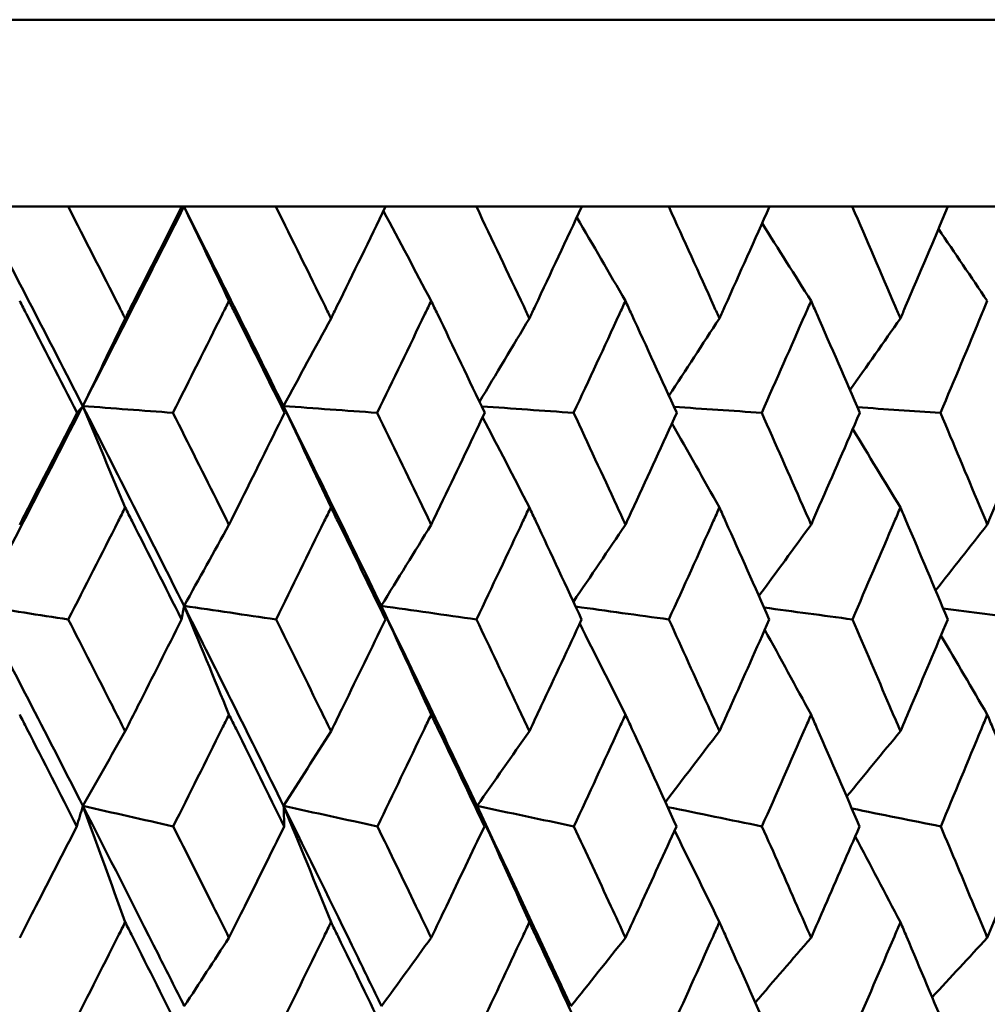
# Model space of a CAD drawing. Header units: millimetres. Extents: x 61 to 1929, y 482 to 2664.
# Tile 191 of 219: x 1253.69 to 1258.87, y 565.99 to 571.26. Entities that reach past the tile are written whole.
import ezdxf

# ---------------------------------------------------------------- set-up
doc = ezdxf.new("R2010")
doc.units = ezdxf.units.MM
doc.header["$LTSCALE"] = 10
doc.layers.add('Widoczne (ISO)', color=7, linetype='Continuous', lineweight=50)

msp = doc.modelspace()

# ---------------------------------------------------------------- linework, layer by layer
at = {"layer": 'Widoczne (ISO)'}
for p, q in [((1227.1742, 571.2569), (1263.1742, 571.2569)), ((1253.4769, 570.2569), (1253.9491, 570.2569)), ((1254.5564, 570.2569), (1253.9491, 570.2569)), ((1254.5564, 570.2569), (1254.5684, 570.2569)), ((1254.5684, 570.2569), (1255.0602, 570.2569)), ((1255.6469, 570.2569), (1255.0602, 570.2569)), ((1255.6469, 570.2569), (1256.1324, 570.2569)), ((1256.6961, 570.2569), (1256.1324, 570.2569)), ((1256.6961, 570.2569), (1257.1613, 570.2569)), ((1257.6999, 570.2569), (1257.1613, 570.2569)), ((1257.6999, 570.2569), (1258.1429, 570.2569)), ((1258.6542, 570.2569), (1258.1429, 570.2569)), ((1258.6542, 570.2569), (1259.0733, 570.2569))]:
    msp.add_line(p, q, dxfattribs=at)
msp.add_circle((1245.1742, 532.2569), 50, dxfattribs=at)
for points in [[(1253.4769, 570.2569), (1253.6618, 569.9017), (1253.8453, 569.5462), (1254.0272, 569.1906)], [(1254.5684, 570.2569), (1254.3893, 569.9017), (1254.2089, 569.5462), (1254.0272, 569.1906)], [(1254.5684, 570.2569), (1254.7475, 569.9017), (1254.9249, 569.5462), (1255.1007, 569.1906)], [(1254.8093, 569.7527), (1254.7292, 569.9212), (1254.6489, 570.0892), (1254.5684, 570.2569)], [(1255.8908, 569.7527), (1255.8059, 569.9133), (1255.7208, 570.0735), (1255.6354, 570.2333)], [(1256.9299, 569.7527), (1256.8433, 569.902), (1256.7565, 570.0511), (1256.6695, 570.1998)], [(1257.9227, 569.7527), (1257.8354, 569.8914), (1257.748, 570.0299), (1257.6603, 570.1681)], [(1258.8652, 569.7527), (1258.7783, 569.8813), (1258.6912, 570.0097), (1258.604, 570.1379)], [(1254.254, 569.6593), (1254.1785, 569.5028), (1254.1029, 569.3466), (1254.0272, 569.1906)], [(1255.3551, 569.6593), (1255.2704, 569.5028), (1255.1856, 569.3466), (1255.1007, 569.1906)], [(1256.4159, 569.6593), (1256.3269, 569.5104), (1256.2379, 569.3618), (1256.1487, 569.2134)], [(1257.4324, 569.6593), (1257.3424, 569.5212), (1257.2523, 569.3834), (1257.1622, 569.2457)], [(1258.4005, 569.6593), (1258.3106, 569.5314), (1258.2206, 569.4037), (1258.1305, 569.2763)], [(1254.0272, 569.1906), (1253.8452, 568.8346), (1253.6619, 568.4783), (1253.4773, 568.122)], [(1254.0272, 569.1906), (1254.017, 569.1785), (1254.0069, 569.1664), (1253.9967, 569.1543)], [(1254.254, 568.648), (1254.1786, 568.8293), (1254.103, 569.0102), (1254.0272, 569.1906)], [(1254.0272, 569.1906), (1254.2093, 568.8346), (1254.3899, 568.4783), (1254.5689, 568.122)], [(1254.0272, 569.1906), (1254.1879, 569.1785), (1254.3487, 569.1664), (1254.5095, 569.1543)], [(1255.3551, 568.648), (1255.2705, 568.8293), (1255.1857, 569.0102), (1255.1007, 569.1906)], [(1255.1007, 569.1906), (1255.1026, 569.1785), (1255.1045, 569.1664), (1255.1064, 569.1543)], [(1255.1007, 569.1906), (1255.2766, 568.8346), (1255.4509, 568.4783), (1255.6234, 568.122)], [(1255.1007, 569.1906), (1255.2677, 569.1785), (1255.4347, 569.1664), (1255.6017, 569.1543)], [(1256.1603, 569.1889), (1256.3245, 569.1773), (1256.4886, 569.1658), (1256.6527, 569.1543)], [(1257.1892, 569.1863), (1257.3456, 569.1756), (1257.502, 569.165), (1257.6584, 569.1543)], [(1258.1705, 569.1839), (1258.3186, 569.1741), (1258.4668, 569.1642), (1258.6149, 569.1543)], [(1256.4159, 568.648), (1256.3328, 568.8095), (1256.2494, 568.9706), (1256.1658, 569.1313)], [(1257.4324, 568.648), (1257.3479, 568.7985), (1257.2632, 568.9486), (1257.1783, 569.0984)], [(1258.4005, 568.648), (1258.3157, 568.788), (1258.2307, 568.9277), (1258.1455, 569.0671)], [(1254.8093, 568.556), (1254.7293, 568.4111), (1254.6491, 568.2664), (1254.5689, 568.122)], [(1255.8908, 568.556), (1255.8017, 568.4111), (1255.7126, 568.2664), (1255.6234, 568.122)], [(1256.9299, 568.556), (1256.8372, 568.4184), (1256.7443, 568.281), (1256.6514, 568.1439)], [(1257.9227, 568.556), (1257.8297, 568.4288), (1257.7366, 568.3017), (1257.6435, 568.1749)], [(1258.8652, 568.556), (1258.773, 568.4386), (1258.6807, 568.3213), (1258.5884, 568.2042)], [(1253.4773, 568.122), (1253.6349, 568.0977), (1253.7924, 568.0734), (1253.9499, 568.0491)], [(1253.4773, 568.122), (1253.6623, 567.7653), (1253.8459, 567.4085), (1254.028, 567.0518)], [(1254.5689, 568.122), (1254.5644, 568.0977), (1254.56, 568.0734), (1254.5556, 568.0491)], [(1254.8093, 567.5403), (1254.7294, 567.7347), (1254.6493, 567.9286), (1254.5689, 568.122)], [(1254.5689, 568.122), (1254.7329, 568.0977), (1254.897, 568.0734), (1255.061, 568.0491)], [(1254.5689, 568.122), (1254.7481, 567.7653), (1254.9257, 567.4085), (1255.1016, 567.0518)], [(1255.8908, 567.5403), (1255.8019, 567.7347), (1255.7128, 567.9286), (1255.6234, 568.122)], [(1255.6234, 568.122), (1255.7933, 568.0977), (1255.9632, 568.0734), (1256.1332, 568.0491)], [(1255.6234, 568.122), (1255.7961, 567.7653), (1255.967, 567.4085), (1256.1361, 567.0518)], [(1255.6234, 568.122), (1255.631, 568.0977), (1255.6385, 568.0734), (1255.6461, 568.0491)], [(1256.6633, 568.1183), (1256.8295, 568.0952), (1256.9958, 568.0722), (1257.162, 568.0491)], [(1257.6709, 568.113), (1257.8284, 568.0917), (1257.986, 568.0704), (1258.1436, 568.0491)], [(1258.6288, 568.1081), (1258.7772, 568.0884), (1258.9256, 568.0688), (1259.074, 568.0491)], [(1256.9299, 567.5403), (1256.8485, 567.7028), (1256.7668, 567.8649), (1256.6849, 568.0267)], [(1257.9227, 567.5403), (1257.8403, 567.6919), (1257.7577, 567.8432), (1257.6748, 567.9943)], [(1258.8652, 567.5403), (1258.7828, 567.6815), (1258.7001, 567.8224), (1258.6173, 567.9631)], [(1254.254, 567.4516), (1254.1788, 567.3181), (1254.1034, 567.1849), (1254.028, 567.0518)], [(1255.3551, 567.4516), (1255.2707, 567.3181), (1255.1862, 567.1849), (1255.1016, 567.0518)], [(1256.4159, 567.4516), (1256.3227, 567.3181), (1256.2294, 567.1849), (1256.1361, 567.0518)], [(1257.4324, 567.4516), (1257.3361, 567.3251), (1257.2397, 567.1988), (1257.1432, 567.0727)], [(1258.4005, 567.4516), (1258.3047, 567.335), (1258.2088, 567.2186), (1258.1129, 567.1023)], [(1254.028, 567.0518), (1254.017, 567.0153), (1254.0061, 566.9788), (1253.995, 566.9423)], [(1254.254, 566.4306), (1254.179, 566.6382), (1254.1037, 566.8453), (1254.028, 567.0518)], [(1254.028, 567.0518), (1254.1891, 567.0153), (1254.3501, 566.9788), (1254.5111, 566.9423)], [(1255.3551, 566.4306), (1255.2709, 566.6382), (1255.1864, 566.8453), (1255.1016, 567.0518)], [(1255.1016, 567.0518), (1255.2688, 567.0153), (1255.436, 566.9788), (1255.6033, 566.9423)], [(1255.1016, 567.0518), (1255.1027, 567.0153), (1255.1037, 566.9788), (1255.1047, 566.9423)], [(1256.4159, 566.4306), (1256.323, 566.6382), (1256.2297, 566.8453), (1256.1361, 567.0518)], [(1256.1361, 567.0518), (1256.3088, 567.0153), (1256.4815, 566.9788), (1256.6542, 566.9423)], [(1256.1361, 567.0518), (1256.1491, 567.0153), (1256.1622, 566.9788), (1256.1752, 566.9423)], [(1257.1553, 567.0461), (1257.3235, 567.0115), (1257.4917, 566.9769), (1257.6599, 566.9423)], [(1258.1407, 567.0379), (1258.2992, 567.006), (1258.4578, 566.9742), (1258.6163, 566.9423)], [(1257.4324, 566.4306), (1257.3526, 566.5941), (1257.2725, 566.7574), (1257.1922, 566.9202)], [(1258.4005, 566.4306), (1258.32, 566.5834), (1258.2393, 566.7359), (1258.1584, 566.8881)], [(1254.8093, 566.3468), (1254.7297, 566.2247), (1254.65, 566.1027), (1254.5703, 565.981)], [(1255.8908, 566.3468), (1255.8022, 566.2247), (1255.7136, 566.1027), (1255.6249, 565.981)], [(1256.9299, 566.3468), (1256.8328, 566.2247), (1256.7356, 566.1027), (1256.6383, 565.981)], [(1257.9227, 566.3468), (1257.8231, 566.2313), (1257.7234, 566.116), (1257.6236, 566.0008)], [(1258.8652, 566.3468), (1258.7669, 566.2407), (1258.6685, 566.1347), (1258.5701, 566.0289)]]:
    msp.add_open_spline(points, degree=3, dxfattribs=at)
for points, knots in [([(1253.9491, 570.2569), (1254.0401, 570.0793), (1254.1308, 569.9016), (1254.2321, 569.7024), (1254.2431, 569.6808), (1254.254, 569.6593)], [0, 0, 0, 0, 0.06135239, 0.06135239, 0.06879633, 0.06879633, 0.06879633, 0.06879633]), ([(1254.254, 569.6593), (1254.265, 569.6808), (1254.2759, 569.7024), (1254.377, 569.9016), (1254.4669, 570.0793), (1254.5564, 570.2569)], [0.05393723, 0.05393723, 0.05393723, 0.05393723, 0.06137399, 0.06137399, 0.12273355, 0.12273355, 0.12273355, 0.12273355]), ([(1255.0602, 570.2569), (1255.1483, 570.0793), (1255.236, 569.9016), (1255.3339, 569.7024), (1255.3445, 569.6808), (1255.3551, 569.6593)], [0, 0, 0, 0, 0.06135239, 0.06135239, 0.06879633, 0.06879633, 0.06879633, 0.06879633]), ([(1255.3551, 569.6593), (1255.3656, 569.6808), (1255.3762, 569.7024), (1255.4738, 569.9016), (1255.5606, 570.0793), (1255.6469, 570.2569)], [0.05393723, 0.05393723, 0.05393723, 0.05393723, 0.06137399, 0.06137399, 0.12273355, 0.12273355, 0.12273355, 0.12273355]), ([(1256.1324, 570.2569), (1256.2172, 570.0793), (1256.3015, 569.9016), (1256.3956, 569.7024), (1256.4057, 569.6808), (1256.4159, 569.6593)], [0, 0, 0, 0, 0.06135239, 0.06135239, 0.06879633, 0.06879633, 0.06879633, 0.06879633]), ([(1256.4159, 569.6593), (1256.426, 569.6808), (1256.4362, 569.7024), (1256.53, 569.9016), (1256.6133, 570.0793), (1256.6961, 570.2569)], [0.05393723, 0.05393723, 0.05393723, 0.05393723, 0.06137399, 0.06137399, 0.12273355, 0.12273355, 0.12273355, 0.12273355]), ([(1257.1613, 570.2569), (1257.2424, 570.0793), (1257.3231, 569.9016), (1257.4129, 569.7024), (1257.4227, 569.6808), (1257.4324, 569.6593)], [0, 0, 0, 0, 0.06135239, 0.06135239, 0.06879633, 0.06879633, 0.06879633, 0.06879633]), ([(1257.4324, 569.6593), (1257.4421, 569.6808), (1257.4518, 569.7024), (1257.5414, 569.9016), (1257.6209, 570.0793), (1257.6999, 570.2569)], [0.05393723, 0.05393723, 0.05393723, 0.05393723, 0.06137399, 0.06137399, 0.12273355, 0.12273355, 0.12273355, 0.12273355]), ([(1258.1429, 570.2569), (1258.2201, 570.0793), (1258.2967, 569.9016), (1258.382, 569.7024), (1258.3912, 569.6808), (1258.4005, 569.6593)], [0, 0, 0, 0, 0.06135239, 0.06135239, 0.06879633, 0.06879633, 0.06879633, 0.06879633]), ([(1258.4005, 569.6593), (1258.4097, 569.6808), (1258.4189, 569.7024), (1258.5039, 569.9016), (1258.5793, 570.0793), (1258.6542, 570.2569)], [0.05393723, 0.05393723, 0.05393723, 0.05393723, 0.06137399, 0.06137399, 0.12273355, 0.12273355, 0.12273355, 0.12273355]), ([(1253.9967, 569.1543), (1253.9068, 569.3305), (1253.8164, 569.5068), (1253.7138, 569.7062), (1253.7018, 569.7294), (1253.6898, 569.7527)], [0.00523804, 0.00523804, 0.00523804, 0.00523804, 0.06606705, 0.06606705, 0.07409033, 0.07409033, 0.07409033, 0.07409033]), ([(1254.8093, 569.7527), (1254.7977, 569.7295), (1254.7861, 569.7063), (1254.6865, 569.5068), (1254.5981, 569.3306), (1254.5095, 569.1543)], [0.05804162, 0.05804162, 0.05804162, 0.05804162, 0.06605559, 0.06605559, 0.12689392, 0.12689392, 0.12689392, 0.12689392]), ([(1255.1064, 569.1543), (1255.0194, 569.3305), (1254.9319, 569.5068), (1254.8325, 569.7062), (1254.8209, 569.7294), (1254.8093, 569.7527)], [0.00523804, 0.00523804, 0.00523804, 0.00523804, 0.06606705, 0.06606705, 0.07409033, 0.07409033, 0.07409033, 0.07409033]), ([(1255.8908, 569.7527), (1255.8796, 569.7295), (1255.8684, 569.7063), (1255.7724, 569.5068), (1255.6872, 569.3306), (1255.6017, 569.1543)], [0.05804162, 0.05804162, 0.05804162, 0.05804162, 0.06605559, 0.06605559, 0.12689392, 0.12689392, 0.12689392, 0.12689392]), ([(1256.1768, 569.1543), (1256.0931, 569.3305), (1256.0089, 569.5068), (1255.9131, 569.7062), (1255.9019, 569.7294), (1255.8908, 569.7527)], [0.00523804, 0.00523804, 0.00523804, 0.00523804, 0.06606705, 0.06606705, 0.07409033, 0.07409033, 0.07409033, 0.07409033]), ([(1256.9299, 569.7527), (1256.9192, 569.7295), (1256.9085, 569.7063), (1256.8165, 569.5068), (1256.7348, 569.3306), (1256.6527, 569.1543)], [0.05804162, 0.05804162, 0.05804162, 0.05804162, 0.06605559, 0.06605559, 0.12689392, 0.12689392, 0.12689392, 0.12689392]), ([(1257.2038, 569.1543), (1257.1237, 569.3305), (1257.0431, 569.5068), (1256.9513, 569.7062), (1256.9406, 569.7294), (1256.9299, 569.7527)], [0.00523804, 0.00523804, 0.00523804, 0.00523804, 0.06606705, 0.06606705, 0.07409033, 0.07409033, 0.07409033, 0.07409033]), ([(1257.9227, 569.7527), (1257.9125, 569.7295), (1257.9023, 569.7063), (1257.8147, 569.5068), (1257.7368, 569.3306), (1257.6584, 569.1543)], [0.05804162, 0.05804162, 0.05804162, 0.05804162, 0.06605559, 0.06605559, 0.12689392, 0.12689392, 0.12689392, 0.12689392]), ([(1258.1833, 569.1543), (1258.1071, 569.3305), (1258.0305, 569.5068), (1257.9431, 569.7062), (1257.9329, 569.7294), (1257.9227, 569.7527)], [0.00523804, 0.00523804, 0.00523804, 0.00523804, 0.06606705, 0.06606705, 0.07409033, 0.07409033, 0.07409033, 0.07409033]), ([(1258.8652, 569.7527), (1258.8555, 569.7295), (1258.8459, 569.7063), (1258.7629, 569.5068), (1258.6892, 569.3306), (1258.6149, 569.1543)], [0.05804162, 0.05804162, 0.05804162, 0.05804162, 0.06605559, 0.06605559, 0.12689392, 0.12689392, 0.12689392, 0.12689392]), ([(1253.6898, 568.556), (1253.707, 568.5895), (1253.7242, 568.6229), (1253.8268, 568.8224), (1253.9119, 568.9883), (1253.9967, 569.1543)], [0.04993807, 0.04993807, 0.04993807, 0.04993807, 0.0614821, 0.0614821, 0.11877783, 0.11877783, 0.11877783, 0.11877783]), ([(1254.5095, 569.1543), (1254.593, 568.9883), (1254.6763, 568.8224), (1254.7759, 568.623), (1254.7926, 568.5895), (1254.8093, 568.556)], [0.00418374, 0.00418374, 0.00418374, 0.00418374, 0.06147247, 0.06147247, 0.07302352, 0.07302352, 0.07302352, 0.07302352]), ([(1254.8093, 568.556), (1254.826, 568.5895), (1254.8426, 568.6229), (1254.942, 568.8224), (1255.0243, 568.9883), (1255.1064, 569.1543)], [0.04993807, 0.04993807, 0.04993807, 0.04993807, 0.0614821, 0.0614821, 0.11877783, 0.11877783, 0.11877783, 0.11877783]), ([(1255.6017, 569.1543), (1255.6823, 568.9883), (1255.7626, 568.8224), (1255.8586, 568.623), (1255.8747, 568.5895), (1255.8908, 568.556)], [0.00418374, 0.00418374, 0.00418374, 0.00418374, 0.06147247, 0.06147247, 0.07302352, 0.07302352, 0.07302352, 0.07302352]), ([(1255.8908, 568.556), (1255.9068, 568.5895), (1255.9229, 568.6229), (1256.0186, 568.8224), (1256.0978, 568.9883), (1256.1768, 569.1543)], [0.04993807, 0.04993807, 0.04993807, 0.04993807, 0.0614821, 0.0614821, 0.11877783, 0.11877783, 0.11877783, 0.11877783]), ([(1256.6527, 569.1543), (1256.7301, 568.9883), (1256.8071, 568.8224), (1256.8991, 568.623), (1256.9145, 568.5895), (1256.9299, 568.556)], [0.00418374, 0.00418374, 0.00418374, 0.00418374, 0.06147247, 0.06147247, 0.07302352, 0.07302352, 0.07302352, 0.07302352]), ([(1256.9299, 568.556), (1256.9453, 568.5895), (1256.9607, 568.6229), (1257.0524, 568.8224), (1257.1282, 568.9883), (1257.2038, 569.1543)], [0.04993807, 0.04993807, 0.04993807, 0.04993807, 0.0614821, 0.0614821, 0.11877783, 0.11877783, 0.11877783, 0.11877783]), ([(1257.6584, 569.1543), (1257.7323, 568.9883), (1257.8057, 568.8224), (1257.8933, 568.623), (1257.908, 568.5895), (1257.9227, 568.556)], [0.00418374, 0.00418374, 0.00418374, 0.00418374, 0.06147247, 0.06147247, 0.07302352, 0.07302352, 0.07302352, 0.07302352]), ([(1257.9227, 568.556), (1257.9374, 568.5895), (1257.952, 568.6229), (1258.0393, 568.8224), (1258.1115, 568.9883), (1258.1833, 569.1543)], [0.04993807, 0.04993807, 0.04993807, 0.04993807, 0.0614821, 0.0614821, 0.11877783, 0.11877783, 0.11877783, 0.11877783]), ([(1258.6149, 569.1543), (1258.6849, 568.9883), (1258.7544, 568.8224), (1258.8374, 568.623), (1258.8513, 568.5895), (1258.8652, 568.556)], [0.00418374, 0.00418374, 0.00418374, 0.00418374, 0.06147247, 0.06147247, 0.07302352, 0.07302352, 0.07302352, 0.07302352]), ([(1258.8652, 568.556), (1258.879, 568.5895), (1258.8929, 568.6229), (1258.9754, 568.8224), (1259.0437, 568.9883), (1259.1115, 569.1543)], [0.04993807, 0.04993807, 0.04993807, 0.04993807, 0.0614821, 0.0614821, 0.11877783, 0.11877783, 0.11877783, 0.11877783]), ([(1254.254, 568.648), (1254.2417, 568.6235), (1254.2293, 568.5991), (1254.1282, 568.3995), (1254.0392, 568.2243), (1253.9499, 568.0491)], [0.06241522, 0.06241522, 0.06241522, 0.06241522, 0.0708546, 0.0708546, 0.13127416, 0.13127416, 0.13127416, 0.13127416]), ([(1254.5556, 568.0491), (1254.4678, 568.2243), (1254.3797, 568.3994), (1254.2788, 568.599), (1254.2664, 568.6235), (1254.254, 568.648)], [0.01044349, 0.01044349, 0.01044349, 0.01044349, 0.07085106, 0.07085106, 0.07930241, 0.07930241, 0.07930241, 0.07930241]), ([(1255.3551, 568.648), (1255.3431, 568.6235), (1255.3311, 568.5991), (1255.2335, 568.3995), (1255.1474, 568.2243), (1255.061, 568.0491)], [0.06241522, 0.06241522, 0.06241522, 0.06241522, 0.0708546, 0.0708546, 0.13127416, 0.13127416, 0.13127416, 0.13127416]), ([(1255.6461, 568.0491), (1255.5615, 568.2243), (1255.4764, 568.3994), (1255.379, 568.599), (1255.367, 568.6235), (1255.3551, 568.648)], [0.01044349, 0.01044349, 0.01044349, 0.01044349, 0.07085106, 0.07085106, 0.07930241, 0.07930241, 0.07930241, 0.07930241]), ([(1256.4159, 568.648), (1256.4044, 568.6235), (1256.3929, 568.5991), (1256.299, 568.3995), (1256.2163, 568.2243), (1256.1332, 568.0491)], [0.06241522, 0.06241522, 0.06241522, 0.06241522, 0.0708546, 0.0708546, 0.13127416, 0.13127416, 0.13127416, 0.13127416]), ([(1256.6954, 568.0491), (1256.6142, 568.2243), (1256.5325, 568.3994), (1256.4389, 568.599), (1256.4274, 568.6235), (1256.4159, 568.648)], [0.01044349, 0.01044349, 0.01044349, 0.01044349, 0.07085106, 0.07085106, 0.07930241, 0.07930241, 0.07930241, 0.07930241]), ([(1257.4324, 568.648), (1257.4214, 568.6235), (1257.4104, 568.5991), (1257.3207, 568.3995), (1257.2416, 568.2243), (1257.162, 568.0491)], [0.06241522, 0.06241522, 0.06241522, 0.06241522, 0.0708546, 0.0708546, 0.13127416, 0.13127416, 0.13127416, 0.13127416]), ([(1257.6991, 568.0491), (1257.6217, 568.2243), (1257.5438, 568.3994), (1257.4543, 568.599), (1257.4434, 568.6235), (1257.4324, 568.648)], [0.01044349, 0.01044349, 0.01044349, 0.01044349, 0.07085106, 0.07085106, 0.07930241, 0.07930241, 0.07930241, 0.07930241]), ([(1258.4005, 568.648), (1258.39, 568.6235), (1258.3796, 568.5991), (1258.2944, 568.3995), (1258.2193, 568.2243), (1258.1436, 568.0491)], [0.06241522, 0.06241522, 0.06241522, 0.06241522, 0.0708546, 0.0708546, 0.13127416, 0.13127416, 0.13127416, 0.13127416]), ([(1258.6535, 568.0491), (1258.5801, 568.2243), (1258.5062, 568.3994), (1258.4213, 568.599), (1258.4109, 568.6235), (1258.4005, 568.648)], [0.01044349, 0.01044349, 0.01044349, 0.01044349, 0.07085106, 0.07085106, 0.07930241, 0.07930241, 0.07930241, 0.07930241]), ([(1253.9499, 568.0491), (1254.0287, 567.8951), (1254.1071, 567.741), (1254.2083, 567.5418), (1254.2312, 567.4967), (1254.254, 567.4516)], [0.00838421, 0.00838421, 0.00838421, 0.00838421, 0.06155515, 0.06155515, 0.07712864, 0.07712864, 0.07712864, 0.07712864]), ([(1254.254, 567.4516), (1254.2769, 567.4967), (1254.2997, 567.5418), (1254.4005, 567.741), (1254.4781, 567.8951), (1254.5556, 568.0491)], [0.04598621, 0.04598621, 0.04598621, 0.04598621, 0.06155279, 0.06155279, 0.11473062, 0.11473062, 0.11473062, 0.11473062]), ([(1255.061, 568.0491), (1255.1372, 567.8951), (1255.2131, 567.741), (1255.3108, 567.5418), (1255.333, 567.4967), (1255.3551, 567.4516)], [0.00838421, 0.00838421, 0.00838421, 0.00838421, 0.06155515, 0.06155515, 0.07712864, 0.07712864, 0.07712864, 0.07712864]), ([(1255.3551, 567.4516), (1255.3771, 567.4967), (1255.3992, 567.5418), (1255.4965, 567.741), (1255.5715, 567.8951), (1255.6461, 568.0491)], [0.04598621, 0.04598621, 0.04598621, 0.04598621, 0.06155279, 0.06155279, 0.11473062, 0.11473062, 0.11473062, 0.11473062]), ([(1256.1332, 568.0491), (1256.2065, 567.8951), (1256.2795, 567.741), (1256.3734, 567.5418), (1256.3947, 567.4967), (1256.4159, 567.4516)], [0.00838421, 0.00838421, 0.00838421, 0.00838421, 0.06155515, 0.06155515, 0.07712864, 0.07712864, 0.07712864, 0.07712864]), ([(1256.4159, 567.4516), (1256.4371, 567.4967), (1256.4583, 567.5418), (1256.5518, 567.741), (1256.6237, 567.8951), (1256.6954, 568.0491)], [0.04598621, 0.04598621, 0.04598621, 0.04598621, 0.06155279, 0.06155279, 0.11473062, 0.11473062, 0.11473062, 0.11473062]), ([(1257.162, 568.0491), (1257.2322, 567.8951), (1257.302, 567.741), (1257.3918, 567.5418), (1257.4121, 567.4967), (1257.4324, 567.4516)], [0.00838421, 0.00838421, 0.00838421, 0.00838421, 0.06155515, 0.06155515, 0.07712864, 0.07712864, 0.07712864, 0.07712864]), ([(1257.4324, 567.4516), (1257.4526, 567.4967), (1257.4729, 567.5418), (1257.5621, 567.741), (1257.6308, 567.8951), (1257.6991, 568.0491)], [0.04598621, 0.04598621, 0.04598621, 0.04598621, 0.06155279, 0.06155279, 0.11473062, 0.11473062, 0.11473062, 0.11473062]), ([(1258.1436, 568.0491), (1258.2103, 567.8951), (1258.2767, 567.741), (1258.3619, 567.5418), (1258.3812, 567.4967), (1258.4005, 567.4516)], [0.00838421, 0.00838421, 0.00838421, 0.00838421, 0.06155515, 0.06155515, 0.07712864, 0.07712864, 0.07712864, 0.07712864]), ([(1258.4005, 567.4516), (1258.4197, 567.4967), (1258.4389, 567.5418), (1258.5236, 567.741), (1258.5887, 567.8951), (1258.6535, 568.0491)], [0.04598621, 0.04598621, 0.04598621, 0.04598621, 0.06155279, 0.06155279, 0.11473062, 0.11473062, 0.11473062, 0.11473062]), ([(1253.995, 566.9423), (1253.9066, 567.1164), (1253.8178, 567.2904), (1253.7158, 567.4897), (1253.7028, 567.515), (1253.6898, 567.5403)], [0.01556037, 0.01556037, 0.01556037, 0.01556037, 0.07555527, 0.07555527, 0.08428623, 0.08428623, 0.08428623, 0.08428623]), ([(1254.8093, 567.5403), (1254.7967, 567.5151), (1254.7842, 567.4898), (1254.6851, 567.2905), (1254.5983, 567.1164), (1254.5111, 566.9423)], [0.06686277, 0.06686277, 0.06686277, 0.06686277, 0.07557848, 0.07557848, 0.13558897, 0.13558897, 0.13558897, 0.13558897]), ([(1255.1047, 566.9423), (1255.0192, 567.1164), (1254.9333, 567.2904), (1254.8344, 567.4897), (1254.8219, 567.515), (1254.8093, 567.5403)], [0.01556037, 0.01556037, 0.01556037, 0.01556037, 0.07555527, 0.07555527, 0.08428623, 0.08428623, 0.08428623, 0.08428623]), ([(1255.8908, 567.5403), (1255.8787, 567.5151), (1255.8666, 567.4898), (1255.7711, 567.2905), (1255.6874, 567.1164), (1255.6033, 566.9423)], [0.06686277, 0.06686277, 0.06686277, 0.06686277, 0.07557848, 0.07557848, 0.13558897, 0.13558897, 0.13558897, 0.13558897]), ([(1256.1752, 566.9423), (1256.0929, 567.1164), (1256.0102, 567.2904), (1255.915, 567.4897), (1255.9029, 567.515), (1255.8908, 567.5403)], [0.01556037, 0.01556037, 0.01556037, 0.01556037, 0.07555527, 0.07555527, 0.08428623, 0.08428623, 0.08428623, 0.08428623]), ([(1256.9299, 567.5403), (1256.9183, 567.5151), (1256.9067, 567.4898), (1256.8152, 567.2905), (1256.7349, 567.1164), (1256.6542, 566.9423)], [0.06686277, 0.06686277, 0.06686277, 0.06686277, 0.07557848, 0.07557848, 0.13558897, 0.13558897, 0.13558897, 0.13558897]), ([(1257.2022, 566.9423), (1257.1235, 567.1164), (1257.0444, 567.2904), (1256.9531, 567.4897), (1256.9415, 567.515), (1256.9299, 567.5403)], [0.01556037, 0.01556037, 0.01556037, 0.01556037, 0.07555527, 0.07555527, 0.08428623, 0.08428623, 0.08428623, 0.08428623]), ([(1257.9227, 567.5403), (1257.9117, 567.5151), (1257.9006, 567.4898), (1257.8135, 567.2905), (1257.7369, 567.1164), (1257.6599, 566.9423)], [0.06686277, 0.06686277, 0.06686277, 0.06686277, 0.07557848, 0.07557848, 0.13558897, 0.13558897, 0.13558897, 0.13558897]), ([(1258.1818, 566.9423), (1258.107, 567.1164), (1258.0317, 567.2904), (1257.9448, 567.4897), (1257.9338, 567.515), (1257.9227, 567.5403)], [0.01556037, 0.01556037, 0.01556037, 0.01556037, 0.07555527, 0.07555527, 0.08428623, 0.08428623, 0.08428623, 0.08428623]), ([(1258.8652, 567.5403), (1258.8547, 567.5151), (1258.8443, 567.4898), (1258.7618, 567.2905), (1258.6893, 567.1164), (1258.6163, 566.9423)], [0.06686277, 0.06686277, 0.06686277, 0.06686277, 0.07557848, 0.07557848, 0.13558897, 0.13558897, 0.13558897, 0.13558897]), ([(1259.1101, 566.9423), (1259.0394, 567.1164), (1258.9682, 567.2904), (1258.8861, 567.4897), (1258.8756, 567.515), (1258.8652, 567.5403)], [0.01556037, 0.01556037, 0.01556037, 0.01556037, 0.07555527, 0.07555527, 0.08428623, 0.08428623, 0.08428623, 0.08428623]), ([(1254.028, 567.0518), (1254.1633, 566.7868), (1254.2978, 566.5218), (1254.4778, 566.1649), (1254.5241, 566.073), (1254.5703, 565.981)], [0.3692784, 0.3692784, 0.3692784, 0.3692784, 0.4608442, 0.4608442, 0.492629, 0.492629, 0.492629, 0.492629]), ([(1255.1016, 567.0518), (1255.2324, 566.7868), (1255.3622, 566.5218), (1255.5358, 566.1649), (1255.5804, 566.073), (1255.6249, 565.981)], [0.3692784, 0.3692784, 0.3692784, 0.3692784, 0.4608442, 0.4608442, 0.492629, 0.492629, 0.492629, 0.492629]), ([(1256.1361, 567.0518), (1256.2617, 566.7868), (1256.3863, 566.5218), (1256.5528, 566.1649), (1256.5956, 566.073), (1256.6383, 565.981)], [0.3692784, 0.3692784, 0.3692784, 0.3692784, 0.4608442, 0.4608442, 0.492629, 0.492629, 0.492629, 0.492629]), ([(1253.6898, 566.3468), (1253.7189, 566.4033), (1253.7479, 566.4598), (1253.8499, 566.6583), (1253.9226, 566.8003), (1253.995, 566.9423)], [0.04208868, 0.04208868, 0.04208868, 0.04208868, 0.06158988, 0.06158988, 0.11059803, 0.11059803, 0.11059803, 0.11059803]), ([(1254.5111, 566.9423), (1254.5825, 566.8004), (1254.6537, 566.6584), (1254.7529, 566.4599), (1254.7811, 566.4033), (1254.8093, 566.3468)], [0.01259731, 0.01259731, 0.01259731, 0.01259731, 0.06159863, 0.06159863, 0.08110666, 0.08110666, 0.08110666, 0.08110666]), ([(1254.8093, 566.3468), (1254.8375, 566.4033), (1254.8656, 566.4598), (1254.9643, 566.6583), (1255.0346, 566.8003), (1255.1047, 566.9423)], [0.04208868, 0.04208868, 0.04208868, 0.04208868, 0.06158988, 0.06158988, 0.11059803, 0.11059803, 0.11059803, 0.11059803]), ([(1255.6033, 566.9423), (1255.6722, 566.8004), (1255.7408, 566.6584), (1255.8364, 566.4599), (1255.8636, 566.4033), (1255.8908, 566.3468)], [0.01259731, 0.01259731, 0.01259731, 0.01259731, 0.06159863, 0.06159863, 0.08110666, 0.08110666, 0.08110666, 0.08110666]), ([(1255.8908, 566.3468), (1255.9179, 566.4033), (1255.945, 566.4598), (1256.04, 566.6583), (1256.1077, 566.8003), (1256.1752, 566.9423)], [0.04208868, 0.04208868, 0.04208868, 0.04208868, 0.06158988, 0.06158988, 0.11059803, 0.11059803, 0.11059803, 0.11059803]), ([(1256.6542, 566.9423), (1256.7204, 566.8004), (1256.7862, 566.6584), (1256.8779, 566.4599), (1256.9039, 566.4033), (1256.9299, 566.3468)], [0.01259731, 0.01259731, 0.01259731, 0.01259731, 0.06159863, 0.06159863, 0.08110666, 0.08110666, 0.08110666, 0.08110666]), ([(1256.9299, 566.3468), (1256.9559, 566.4033), (1256.9819, 566.4598), (1257.0729, 566.6583), (1257.1377, 566.8003), (1257.2022, 566.9423)], [0.04208868, 0.04208868, 0.04208868, 0.04208868, 0.06158988, 0.06158988, 0.11059803, 0.11059803, 0.11059803, 0.11059803]), ([(1257.6599, 566.9423), (1257.723, 566.8004), (1257.7858, 566.6584), (1257.8731, 566.4599), (1257.8979, 566.4033), (1257.9227, 566.3468)], [0.01259731, 0.01259731, 0.01259731, 0.01259731, 0.06159863, 0.06159863, 0.08110666, 0.08110666, 0.08110666, 0.08110666]), ([(1257.9227, 566.3468), (1257.9475, 566.4033), (1257.9722, 566.4598), (1258.0588, 566.6583), (1258.1205, 566.8003), (1258.1818, 566.9423)], [0.04208868, 0.04208868, 0.04208868, 0.04208868, 0.06158988, 0.06158988, 0.11059803, 0.11059803, 0.11059803, 0.11059803]), ([(1258.6163, 566.9423), (1258.6761, 566.8004), (1258.7356, 566.6584), (1258.8182, 566.4599), (1258.8417, 566.4033), (1258.8652, 566.3468)], [0.01259731, 0.01259731, 0.01259731, 0.01259731, 0.06159863, 0.06159863, 0.08110666, 0.08110666, 0.08110666, 0.08110666]), ([(1258.8652, 566.3468), (1258.8886, 566.4033), (1258.912, 566.4598), (1258.9939, 566.6583), (1259.0522, 566.8003), (1259.1101, 566.9423)], [0.04208868, 0.04208868, 0.04208868, 0.04208868, 0.06158988, 0.06158988, 0.11059803, 0.11059803, 0.11059803, 0.11059803]), ([(1254.254, 566.4306), (1254.2412, 566.4051), (1254.2283, 566.3795), (1254.1281, 566.1809), (1254.0404, 566.0079), (1253.9525, 565.8348)], [0.07138254, 0.07138254, 0.07138254, 0.07138254, 0.08018544, 0.08018544, 0.13983561, 0.13983561, 0.13983561, 0.13983561]), ([(1254.553, 565.8348), (1254.4666, 566.0078), (1254.3798, 566.1808), (1254.2798, 566.3794), (1254.2669, 566.405), (1254.254, 566.4306)], [0.02053386, 0.02053386, 0.02053386, 0.02053386, 0.08016461, 0.08016461, 0.08898694, 0.08898694, 0.08898694, 0.08898694]), ([(1255.3551, 566.4306), (1255.3426, 566.4051), (1255.3302, 566.3795), (1255.2333, 566.1809), (1255.1486, 566.0079), (1255.0635, 565.8348)], [0.07138254, 0.07138254, 0.07138254, 0.07138254, 0.08018544, 0.08018544, 0.13983561, 0.13983561, 0.13983561, 0.13983561]), ([(1255.6437, 565.8348), (1255.5603, 566.0078), (1255.4766, 566.1808), (1255.38, 566.3794), (1255.3675, 566.405), (1255.3551, 566.4306)], [0.02053386, 0.02053386, 0.02053386, 0.02053386, 0.08016461, 0.08016461, 0.08898694, 0.08898694, 0.08898694, 0.08898694]), ([(1256.4159, 566.4306), (1256.4039, 566.4051), (1256.392, 566.3795), (1256.2989, 566.1809), (1256.2174, 566.0079), (1256.1356, 565.8348)], [0.07138254, 0.07138254, 0.07138254, 0.07138254, 0.08018544, 0.08018544, 0.13983561, 0.13983561, 0.13983561, 0.13983561]), ([(1256.693, 565.8348), (1256.613, 566.0078), (1256.5326, 566.1808), (1256.4398, 566.3794), (1256.4279, 566.405), (1256.4159, 566.4306)], [0.02053386, 0.02053386, 0.02053386, 0.02053386, 0.08016461, 0.08016461, 0.08898694, 0.08898694, 0.08898694, 0.08898694]), ([(1257.4324, 566.4306), (1257.421, 566.4051), (1257.4095, 566.3795), (1257.3206, 566.1809), (1257.2427, 566.0079), (1257.1643, 565.8348)], [0.07138254, 0.07138254, 0.07138254, 0.07138254, 0.08018544, 0.08018544, 0.13983561, 0.13983561, 0.13983561, 0.13983561]), ([(1257.6969, 565.8348), (1257.6206, 566.0078), (1257.5439, 566.1808), (1257.4552, 566.3794), (1257.4438, 566.405), (1257.4324, 566.4306)], [0.02053386, 0.02053386, 0.02053386, 0.02053386, 0.08016461, 0.08016461, 0.08898694, 0.08898694, 0.08898694, 0.08898694]), ([(1258.4005, 566.4306), (1258.3896, 566.4051), (1258.3788, 566.3795), (1258.2943, 566.1809), (1258.2203, 566.0079), (1258.1458, 565.8348)], [0.07138254, 0.07138254, 0.07138254, 0.07138254, 0.08018544, 0.08018544, 0.13983561, 0.13983561, 0.13983561, 0.13983561]), ([(1258.6514, 565.8348), (1258.5791, 566.0078), (1258.5063, 566.1808), (1258.4222, 566.3794), (1258.4113, 566.405), (1258.4005, 566.4306)], [0.02053386, 0.02053386, 0.02053386, 0.02053386, 0.08016461, 0.08016461, 0.08898694, 0.08898694, 0.08898694, 0.08898694])]:
    msp.add_open_spline(points, degree=3, knots=knots, dxfattribs=at)

doc.saveas('drawing.dxf')
